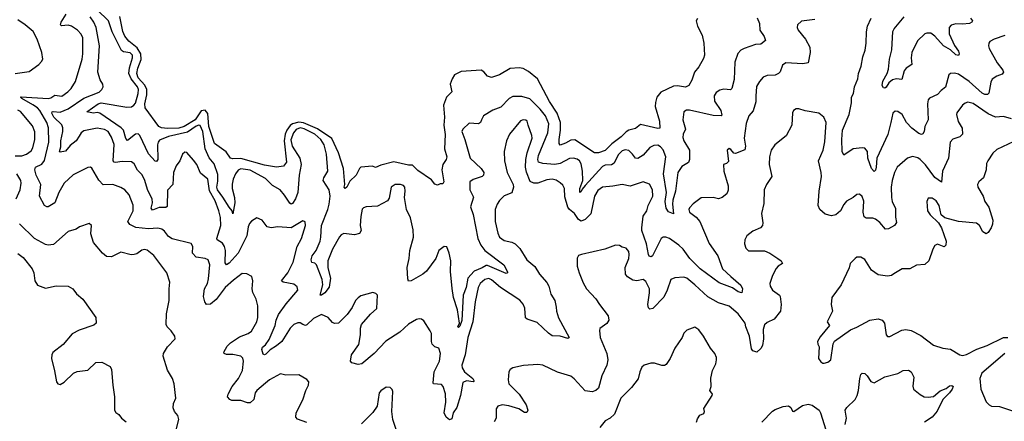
# Model space of a CAD drawing. Extents: x 2199565 to 2323334, y 894172 to 1018966.
# Tile 32 of 256: x 2246658 to 2254122, y 914990 to 918033. Entities that reach past the tile are written whole.
import ezdxf

# ---------------------------------------------------------------- set-up
doc = ezdxf.new("R2010")
doc.units = 0

msp = doc.modelspace()

# ---------------------------------------------------------------- linework, layer by layer
at = {"layer": '0CON10XD'}
for points in [[(2249610.9, 916225), (2249614.4, 916285), (2249642.7, 916385), (2249641.2, 916441.2), (2249621.5, 916531.5), (2249590, 916595), (2249574, 916685), (2249580.8, 916735), (2249577.1, 916765), (2249566.8, 916776.8), (2249545, 916785.5), (2249505, 916785.7), (2249474.4, 916765), (2249458, 916682), (2249445, 916660.6), (2249369.3, 916620.7), (2249283.6, 916616.4), (2249265, 916608.8), (2249255, 916596.7), (2249243, 916543), (2249240, 916475), (2249245.8, 916435), (2249235, 916413.3), (2249195, 916402.5), (2249115, 916413.1), (2249095, 916402.9), (2249082.4, 916387.6), (2249029.3, 916295), (2248993.7, 916206.3), (2248993.8, 916153.8), (2249014, 916075), (2249003.1, 916006.9), (2248970.6, 915965), (2248945, 915945.8), (2248936.4, 915946.4), (2248956, 916025), (2248950.8, 916065), (2248907.5, 916175), (2248895, 916187.5), (2248873.5, 916193.5), (2248867.1, 916215), (2248875, 916244.3), (2248906.7, 916285), (2248934.6, 916354.6), (2248941.7, 916385), (2248944.7, 916475), (2248994, 916595), (2249003.5, 916635), (2249010.4, 916695), (2249005.2, 916745), (2248959.5, 916815), (2248964.5, 916835), (2248993.8, 916886.2), (2248985, 917013.3), (2248965.3, 917085), (2248941.2, 917125), (2248895, 917164.7), (2248815, 917207.5), (2248785, 917215.1), (2248755, 917201.9), (2248734, 917176), (2248714.1, 917124.1), (2248724.1, 917074.1), (2248781.6, 916985), (2248791.1, 916935), (2248775.4, 916855.4), (2248766.2, 916723.8), (2248749.7, 916675), (2248725, 916640.6), (2248715, 916635.7), (2248705, 916642), (2248666.7, 916705), (2248632.8, 916745), (2248575, 916776.6), (2248521.2, 916831.2), (2248405, 916893.3), (2248335, 916902.8), (2248315, 916892.7), (2248295, 916865.4), (2248276.1, 916825), (2248267.7, 916787.7), (2248268.3, 916755), (2248285.6, 916685.6), (2248288.9, 916645), (2248275, 916562.5), (2248270, 916585), (2248245, 916613.1), (2248199.2, 916689.2), (2248157, 916745), (2248151.8, 916765), (2248159.8, 916810.2), (2248160.9, 916860.9), (2248132.1, 916942.1), (2248095, 916987.3), (2248063.9, 917053.9), (2248046.1, 917185), (2248025, 917232.2), (2248015, 917234.7), (2247995, 917226.2), (2247929.6, 917180.4), (2247785, 917149), (2247718.9, 917121.1), (2247706.8, 917105), (2247702.8, 917085), (2247705.3, 916975), (2247695, 916960), (2247685, 916960.6), (2247635, 917016.7), (2247567.8, 917155), (2247555, 917169.2), (2247535, 917166.8), (2247475, 917118.1), (2247462.4, 917132.4), (2247445.2, 917195), (2247427.8, 917215), (2247265, 917324.8), (2247245, 917329.7), (2247218, 917325), (2247167.5, 917335), (2247251.8, 917395), (2247275, 917403.8), (2247471, 917371), (2247505, 917373.3), (2247524.3, 917385.7), (2247535, 917401.8), (2247555.7, 917475), (2247558.1, 917505), (2247551.5, 917525), (2247502.1, 917585), (2247485.8, 917625), (2247490.8, 917669.2), (2247514.1, 917745), (2247513.1, 917765), (2247495, 917781.5), (2247445, 917790), (2247430.3, 917800.3), (2247360.2, 917940.2), (2247330.3, 918025), (2247245, 918106.9)], [(2246625, 917624.4), (2246730.5, 917639.5), (2246803.8, 917695), (2246824.3, 917715.7), (2246833.8, 917735), (2246825.5, 917785.5), (2246790, 917885), (2246759.2, 917945), (2246700.8, 917995), (2246645, 918031.1)], [(2248835, 914980.8), (2248765, 915006.2), (2248750.8, 915020.8), (2248754.4, 915055), (2248805, 915152), (2248827.8, 915225), (2248847.9, 915265), (2248850, 915290), (2248835, 915307.5), (2248773, 915343), (2248675, 915338.8), (2248635, 915348.8), (2248550.6, 915305), (2248520.6, 915279.4), (2248455, 915224.3), (2248443.5, 915205), (2248434, 915156), (2248405, 915131.2), (2248385, 915130.8), (2248335, 915148.8), (2248265, 915148.5), (2248250, 915155), (2248234, 915175), (2248237.5, 915195), (2248269.4, 915255), (2248315.6, 915315), (2248348.1, 915375), (2248355.6, 915445), (2248349.1, 915469.1), (2248334, 915485), (2248275, 915495.3), (2248225, 915495.6), (2248208, 915505), (2248205.7, 915515), (2248231.5, 915558.5), (2248255.7, 915584.3), (2248325, 915629.3), (2248390, 915655), (2248415, 915672.9), (2248456.2, 915743.8), (2248463.2, 915776.8), (2248463.1, 915865), (2248450, 915915), (2248425, 915967.5), (2248420.8, 915995), (2248424.5, 916055), (2248416.6, 916086.6), (2248378.8, 916108.8), (2248345, 916110), (2248279.9, 916060.1), (2248215.3, 916005), (2248148, 915912), (2248105, 915878.9), (2248075, 915876), (2248060.6, 915895), (2248050.4, 915935), (2248058.2, 915995), (2248080.9, 916035), (2248090.1, 916069.9), (2248099.1, 916175), (2248085.6, 916215), (2248065, 916224.6), (2247995, 916234.5), (2247967.3, 916265), (2247969.4, 916315), (2247957.3, 916337.3), (2247815, 916372.2), (2247785, 916390.6), (2247755, 916430), (2247735, 916445.5), (2247705, 916452.7), (2247635, 916447.5), (2247538.2, 916458.2), (2247492.1, 916482.1), (2247478.1, 916505), (2247518.8, 916585), (2247518.3, 916628.3), (2247487.1, 916707.1), (2247454.4, 916745), (2247425, 916762.1), (2247365, 916784.5), (2247292.1, 916782.1), (2247257.3, 916817.2), (2247205, 916908.8), (2247195, 916915.8), (2247175, 916914.2), (2247062.4, 916857.6), (2246994.2, 916795), (2246954.6, 916725), (2246923.4, 916646.6), (2246875, 916616.2), (2246864.2, 916614.2), (2246846.7, 916625), (2246807.1, 916695), (2246819.1, 916785), (2246784.1, 916855), (2246772.9, 916895), (2246778.8, 916915), (2246825, 916939.2), (2246845, 916967.5), (2246880.2, 917105), (2246875.8, 917215), (2246865, 917255.5), (2246810.4, 917345), (2246794.2, 917365), (2246758.6, 917388.6), (2246673.6, 917435), (2246664.4, 917445), (2246670, 917450), (2246875, 917435.9), (2246895, 917440.9), (2246925, 917462.1), (2246976.7, 917453.3), (2247023.4, 917486.6), (2247047.3, 917512.7), (2247080, 917565), (2247130.6, 917735), (2247137.1, 917775), (2247136.7, 917895), (2247124.7, 917924.7), (2247095.6, 917955), (2247051.9, 917985), (2247025, 917991.4), (2246975.5, 917985.5), (2246967.8, 917995), (2246973.2, 918015), (2247009.2, 918075)], [(2252239.4, 917410.6), (2252218, 917342), (2252185, 917303.8), (2252164.5, 917245.5), (2252149.6, 917135), (2252160, 917075), (2252155, 917046.2), (2252085, 917020), (2252071.7, 917021.7), (2252049.3, 917049.3), (2252035, 917057.5), (2252020, 917045), (2252031.7, 916958.3), (2252017, 916943), (2251992.5, 916935), (2251996, 916885), (2252028.6, 916775), (2252027.7, 916742.3), (2252018.8, 916715), (2251983.6, 916686.4), (2251955, 916676.7), (2251915, 916686), (2251825, 916684), (2251762.4, 916637.6), (2251735, 916607.5), (2251731.2, 916595), (2251735, 916574.2), (2251786, 916536), (2251814.4, 916505), (2251885, 916337.5), (2251949.6, 916245), (2251985.3, 916145.3), (2252048.4, 916088.4), (2252125, 916021.2), (2252136.9, 915995), (2252132.5, 915965), (2252105, 915970.8), (2252060.5, 916000.5), (2251960.5, 916040.5), (2251815, 916144.5), (2251736.7, 916225), (2251686.2, 916295), (2251655, 916324.5), (2251585, 916375.4), (2251556.7, 916386.7), (2251535, 916386.4), (2251520, 916375), (2251455, 916244), (2251445, 916236), (2251430.9, 916240.9), (2251423.9, 916253.9), (2251410, 916335), (2251374.8, 916434.8), (2251372.9, 916455), (2251384.1, 916545), (2251411.8, 916585), (2251423.3, 916625), (2251458.2, 916695), (2251455.4, 916745), (2251432.5, 916787.5), (2251385, 916804.4), (2251285, 916772.9), (2251225.7, 916785.7), (2251155, 916771.4), (2251075, 916764.4), (2251041.1, 916738.9), (2251015, 916696), (2250987, 916563), (2250945, 916519.4), (2250915, 916505.8), (2250895, 916518.6), (2250864.4, 916565), (2250824.7, 916594.7), (2250812.3, 916612.3), (2250790.2, 916690.2), (2250788.1, 916755), (2250775, 916780), (2250755, 916797.5), (2250725, 916817.1), (2250695, 916825.6), (2250655, 916820), (2250585, 916793.5), (2250555.4, 916795.4), (2250527.9, 916807.9), (2250498.7, 916878.7), (2250492.7, 916915), (2250494.1, 916975), (2250504.3, 917025.7), (2250542.5, 917135), (2250541.5, 917155), (2250513.3, 917235), (2250505, 917263.8), (2250495, 917272.5), (2250475, 917275.7), (2250455, 917265.8), (2250372.2, 917165), (2250347.3, 917115), (2250330.9, 917035), (2250332.9, 916965), (2250353.3, 916875), (2250399.2, 916785), (2250402.5, 916765), (2250388.9, 916721.1), (2250330.9, 916699.1), (2250296, 916664), (2250277.5, 916635), (2250262.1, 916595), (2250261.5, 916505), (2250281.9, 916415), (2250294.6, 916384.6), (2250330.6, 916360.6), (2250388, 916348), (2250415, 916334.2), (2250449.5, 916299.5), (2250501.1, 916215), (2250564, 916164), (2250599.5, 916105), (2250653.2, 916043.2), (2250669.6, 916015), (2250685, 915953.3), (2250714.6, 915904.6), (2250724.4, 915855.6), (2250727.1, 915825), (2250743.1, 915775), (2250822, 915625), (2250812, 915618), (2250755, 915634.4), (2250695, 915638.9), (2250667.3, 915657.3), (2250579.8, 915739.8), (2250505, 915764.4), (2250493.4, 915773.4), (2250487.2, 915847.2), (2250475, 915878.8), (2250449.4, 915909.4), (2250304, 916004), (2250235, 916062.9), (2250215, 916072.5), (2250185, 916065.9), (2250147.7, 916035), (2250132.5, 916005), (2250110.3, 915895), (2250092.9, 915745), (2250056.3, 915625), (2250034.8, 915495), (2250010.9, 915415), (2250011.8, 915395), (2250029.6, 915365), (2250091.8, 915315), (2250104.2, 915295), (2250095, 915290.4), (2250045, 915297.5), (2250018.1, 915285), (2249999.6, 915185), (2249971.2, 915095), (2249944.4, 915055), (2249935, 915009.2), (2249915, 915000.8), (2249891.1, 915021.1), (2249875.3, 915055), (2249888.2, 915135), (2249885, 915197.5), (2249867.1, 915255), (2249855, 915270), (2249795, 915273.3), (2249791.7, 915281.7), (2249800.8, 915365), (2249841.1, 915445), (2249849.2, 915505), (2249835, 915543.3), (2249804.2, 915554.2), (2249786, 915575), (2249779.2, 915595), (2249778.9, 915655), (2249770.6, 915675), (2249722.1, 915752.1), (2249705, 915764), (2249685, 915766), (2249665, 915760.8), (2249605, 915725.5), (2249540, 915665), (2249433, 915597), (2249345.6, 915505), (2249252.5, 915425), (2249225, 915419.5), (2249175, 915434), (2249166.2, 915445), (2249172.5, 915495), (2249228.6, 915571.4), (2249242.2, 915645), (2249241.2, 915695), (2249250, 915725), (2249316.9, 915803.1), (2249364.6, 915845.4), (2249370, 915945), (2249358.3, 915958.3), (2249335.8, 915965.8), (2249245, 915940), (2249222.9, 915925), (2249203.1, 915905), (2249178.5, 915851.5), (2249140.9, 915799.1), (2249075, 915734.4), (2249045, 915730.6), (2249029.6, 915739.6), (2248996.7, 915776.7), (2248945, 915799.1), (2248885, 915769.1), (2248835, 915720.4), (2248825, 915716.2), (2248805, 915724.5), (2248785, 915735.8), (2248766.8, 915736.8), (2248735, 915724), (2248708.1, 915695), (2248645, 915595.5), (2248605, 915561.2), (2248558, 915532), (2248525, 915499.4), (2248515, 915494.4), (2248505, 915498.8), (2248493.1, 915535), (2248498.7, 915551.3), (2248520.8, 915569.2), (2248549.8, 915610.2), (2248594.7, 915715), (2248602.3, 915757.7), (2248620.7, 915799.3), (2248678.8, 915881.2), (2248767.1, 915985), (2248760.3, 916010.3), (2248735, 916030), (2248655, 916044.6), (2248643.5, 916055), (2248691.5, 916115), (2248731.5, 916195), (2248761.1, 916315), (2248793.1, 916375), (2248825.6, 916475), (2248822.3, 916502.3), (2248805, 916508.8), (2248715, 916457.5), (2248615, 916462.9), (2248565, 916455.7), (2248534.2, 916464.2), (2248496.7, 916515), (2248455, 916532.5), (2248415, 916508), (2248399.7, 916490.3), (2248390.5, 916465), (2248380.4, 916395), (2248314.7, 916265), (2248245, 916189.4), (2248225, 916176.2), (2248215, 916190), (2248217.1, 916285), (2248211.2, 916315), (2248195, 916339.4), (2248155, 916364.3), (2248151.9, 916375), (2248182.6, 916475), (2248179.4, 916535), (2248167, 916585), (2248140.7, 916660.7), (2248097.5, 916737.5), (2248084.7, 916824.7), (2248029.2, 916869.2), (2248001.8, 916935), (2247975, 916969.4), (2247925, 917026.2), (2247911.2, 917028.8), (2247891.2, 917015), (2247872, 916965), (2247845, 916926.2), (2247824.4, 916875), (2247819.4, 916785), (2247777.6, 916742.4), (2247775, 916616.7), (2247765, 916611.1), (2247715, 916609.2), (2247665, 916590), (2247655.6, 916605), (2247664.2, 916645), (2247661.9, 916675), (2247629, 916739), (2247605, 916821.9), (2247585, 916859.4), (2247552, 916892), (2247525, 916940), (2247505, 916955.8), (2247435, 916958.8), (2247385, 916952.1), (2247374.1, 916954.1), (2247365.6, 916965), (2247375, 917086.7), (2247355, 917144.2), (2247330, 917185), (2247300.5, 917200.5), (2247245, 917210.8), (2247145, 917190.8), (2247125, 917175.5), (2247108.6, 917151.4), (2247086.1, 917115), (2247040.4, 917079.6), (2247005, 917036.9), (2246965, 917028.8), (2246960, 917035), (2246968.8, 917071.2), (2246969.2, 917115), (2246985.3, 917185), (2246985.4, 917215), (2246976.5, 917236.5), (2246916.6, 917295), (2246902.3, 917325), (2246904.8, 917335.2), (2246913.1, 917336.9), (2246965, 917332.1), (2247025, 917359), (2247145, 917438.8), (2247260, 917485), (2247281.4, 917505), (2247290, 917525), (2247287.5, 917545), (2247267.9, 917577.9), (2247251.5, 917635), (2247262.8, 917835), (2247238.2, 917975), (2247221.2, 918015), (2247191.3, 918055)], [(2251795, 918042), (2251785.8, 918025), (2251795.5, 917985), (2251832.1, 917915), (2251845.2, 917855.2), (2251848.8, 917765), (2251841.7, 917738.3), (2251806.2, 917675), (2251773.6, 917635), (2251754.3, 917575.7), (2251729.6, 917535), (2251705, 917521.5), (2251645, 917532.6), (2251615, 917528.4), (2251518.6, 917485), (2251488.5, 917445), (2251476.6, 917405), (2251475.3, 917375), (2251508.2, 917265), (2251509.4, 917210.6), (2251495, 917207.8), (2251365, 917240), (2251325, 917209.4), (2251275, 917196.7), (2251255, 917184.7), (2251217.1, 917145), (2251146.4, 917093.6), (2251095, 917042.9), (2251045, 917024.6), (2251015, 917025.6), (2250865, 917123.6), (2250835, 917120.7), (2250795, 917096.5), (2250755, 917083.3), (2250748, 917095), (2250746.4, 917125), (2250757.5, 917195), (2250756.5, 917255), (2250733, 917325), (2250673.7, 917413.7), (2250584.3, 917585), (2250515, 917640.5), (2250475, 917662.5), (2250445, 917667.8), (2250375, 917663.1), (2250295, 917616.7), (2250235, 917596.2), (2250205, 917606.2), (2250177, 917637), (2250155, 917651.2), (2250005, 917640), (2249955, 917616), (2249935.7, 917584.3), (2249921.9, 917545), (2249933.8, 917486.2), (2249893.8, 917445), (2249871.3, 917385), (2249878.6, 917295), (2249874, 917235), (2249882.3, 917162.3), (2249877.1, 917055), (2249895.5, 916995), (2249890.6, 916975), (2249866, 916935), (2249858, 916895), (2249873.3, 916805), (2249865, 916790), (2249845, 916790), (2249825, 916780), (2249805, 916786.2), (2249778.9, 916818.9), (2249675, 916890.8), (2249635, 916932), (2249605, 916931.4), (2249495, 916957.1), (2249395, 916932), (2249356.1, 916913.9), (2249333.6, 916923.6), (2249245, 916916.2), (2249233.8, 916905), (2249209.2, 916855), (2249159.7, 916810.3), (2249138.8, 916765), (2249125, 916753.3), (2249118.8, 916765), (2249122.5, 916785), (2249113.9, 916905), (2249074.8, 917025), (2249024, 917134), (2248916.8, 917206.8), (2248810.7, 917250.7), (2248775, 917256.1), (2248726.1, 917243.9), (2248708.6, 917231.4), (2248683.3, 917196.7), (2248669.7, 917165), (2248663.2, 917115), (2248680.6, 916955), (2248657, 916923), (2248604.2, 916915.8), (2248515, 916931.6), (2248335, 916982.6), (2248275, 916980), (2248256.7, 916985), (2248222.5, 917032.5), (2248134.6, 917095), (2248093, 917225), (2248083.2, 917323.2), (2248065, 917349), (2248035, 917342), (2247987.6, 917275), (2247905, 917223.8), (2247865, 917211.2), (2247778.3, 917208.3), (2247733.8, 917213.8), (2247714, 917225), (2247610, 917365), (2247605.8, 917395.8), (2247621.8, 917465), (2247621.1, 917505), (2247606.3, 917536.3), (2247555, 917593.4), (2247546.9, 917625), (2247553, 917665), (2247579.3, 917730.7), (2247577.5, 917775), (2247548.8, 917818.8), (2247485, 917871.8), (2247455, 917908.2), (2247440, 917945), (2247416.2, 918056.2)], [(2252247.2, 918047.2), (2252265.4, 918005.4), (2252268.9, 917955), (2252302.5, 917905), (2252310.8, 917875), (2252275, 917848.6), (2252235, 917844.4), (2252148.8, 917815), (2252125, 917801.4), (2252103, 917777), (2252079.7, 917710.3), (2252075, 917580), (2252057.4, 917512.6), (2252045, 917502.9), (2251995, 917505.7), (2251965, 917499.2), (2251937.9, 917482.1), (2251922.9, 917457.1), (2251924.7, 917414.7), (2251973.3, 917345), (2251979.5, 917310.5), (2251974.2, 917305.8), (2251915, 917307.7), (2251735, 917348.9), (2251712.2, 917347.8), (2251693.3, 917335), (2251684.2, 917275), (2251704, 917205), (2251687.5, 917165), (2251685, 917140), (2251691.9, 917115), (2251735.4, 917045.4), (2251736.1, 916973.9), (2251727.5, 916952.5), (2251678.5, 916921.5), (2251647.7, 916875), (2251629.1, 916735), (2251607.8, 916665), (2251605.4, 916635), (2251615, 916562.5), (2251575, 916577.8), (2251558.5, 916605), (2251550.9, 916655), (2251560.3, 916725), (2251537.5, 916865), (2251555.7, 916995), (2251535, 917046.4), (2251515, 917070.4), (2251495, 917083.1), (2251465, 917081.2), (2251435, 917065.5), (2251385, 917006.7), (2251345, 916981.1), (2251325, 916984.3), (2251304.5, 917015), (2251275, 917041.2), (2251247.8, 917047.8), (2251225, 917040), (2251195, 917008.2), (2251164.8, 916945.2), (2251145, 916934.2), (2251095, 916931.2), (2251075, 916920), (2250944.2, 916775.8), (2250921.2, 916748.8), (2250915, 916732), (2250903.8, 916725), (2250903.3, 916755), (2250925.8, 916815), (2250925.2, 916885.2), (2250915, 916940.8), (2250902.7, 916962.7), (2250885, 916977.3), (2250855.3, 916985.3), (2250825, 916981.4), (2250755, 916944.8), (2250715, 916936.2), (2250623.4, 916943.4), (2250591.8, 916955), (2250586.4, 916975), (2250591.6, 917005), (2250662, 917175), (2250669.4, 917245), (2250643.8, 917305), (2250604.4, 917354.4), (2250525, 917433.9), (2250465, 917451.2), (2250395, 917451.9), (2250369.2, 917435), (2250305, 917370), (2250245, 917348.6), (2250173.8, 917305), (2250158.1, 917275), (2250150.8, 917255), (2250135, 917244.2), (2250065, 917248.8), (2250018, 917205), (2250008.6, 917185), (2250031.9, 917125), (2250071.9, 916985), (2250155.6, 916905), (2250175.4, 916875), (2250173.1, 916855), (2250164.8, 916845.2), (2250095, 916822.5), (2250070.8, 916805), (2250070, 916745), (2250097.9, 916687.9), (2250075.7, 916614.3), (2250096, 916556), (2250132, 916375), (2250153.9, 916325), (2250184.5, 916284.5), (2250327.9, 916175), (2250356.8, 916123.2), (2250355.5, 916114.5), (2250345, 916111.1), (2250205, 916170.9), (2250195, 916171.5), (2250165, 916153.4), (2250102.6, 916127.4), (2250055.2, 916074.8), (2250041.9, 916005), (2250019.5, 915945), (2250008.7, 915755), (2249995, 915710), (2249985, 915700), (2249979.2, 915705), (2249990.8, 915735), (2249975.6, 915835), (2249947.7, 915927.7), (2249935.4, 915995.4), (2249923.1, 916125), (2249925.5, 916205), (2249913.8, 916265), (2249895, 916312.5), (2249875, 916313.8), (2249835, 916284.2), (2249812.5, 916225), (2249741.7, 916128.3), (2249714.1, 916105.9), (2249625, 916053.8), (2249605, 916053.3), (2249599.5, 916069.5), (2249595.7, 916155.7), (2249610.9, 916225)], [(2252685, 918034.3), (2252585, 918022), (2252553.8, 917995), (2252551.2, 917975), (2252558, 917955), (2252615.4, 917885.4), (2252646.9, 917825), (2252649.4, 917785), (2252634.2, 917705.8), (2252595, 917698.5), (2252464.5, 917705.5), (2252441.3, 917688.7), (2252422.5, 917637.5), (2252411.2, 917625), (2252385, 917612.2), (2252325, 917610), (2252292.8, 917597.2), (2252265, 917566), (2252243.9, 917526.1), (2252237.1, 917455), (2252239.4, 917410.6)], [(2254125, 917913.6), (2254045, 917884.5), (2254012.7, 917867.3), (2254004.2, 917854.2), (2254001.9, 917835), (2254008.1, 917815), (2254066.9, 917706.9), (2254109.8, 917649.8), (2254114.3, 917635), (2254105, 917620.6), (2254063.8, 917606.2), (2254028.6, 917581.4), (2254018.9, 917561.1), (2254003.4, 917476.6), (2253995, 917465.8), (2253975, 917467.5), (2253955, 917477.8), (2253855, 917564), (2253775, 917619.6), (2253745, 917628.2), (2253713.5, 917626.5), (2253700, 917615), (2253675, 917522.5), (2253642, 917498), (2253614, 917466), (2253555, 917437.8), (2253543.5, 917425), (2253539.1, 917395), (2253545.6, 917275), (2253519.6, 917225), (2253513.5, 917185), (2253505, 917169.2), (2253495, 917164.4), (2253475, 917171.1), (2253420.4, 917210.4), (2253380, 917255), (2253347.1, 917315), (2253315, 917337.5), (2253295, 917340), (2253275.6, 917324.4), (2253262.7, 917255), (2253237.8, 917162.2), (2253155.5, 916985), (2253151.5, 916915), (2253145, 916893.8), (2253135, 916883.3), (2253113.8, 916905), (2253087.8, 916985), (2253084.2, 917035), (2253065, 917058.8), (2253045, 917063.3), (2252975, 917054), (2252905, 917007.5), (2252892.2, 917035), (2252889.1, 917125), (2252894.1, 917195), (2252944.6, 917315), (2252964.4, 917404.4), (2252964.4, 917445), (2252978.1, 917475), (2252985.4, 917525), (2253011.5, 917585), (2253016.4, 917625), (2253037.8, 917682.2), (2253049.4, 917750.6), (2253067.6, 917802.4), (2253075.5, 917854.5), (2253077.8, 917942.2), (2253085.7, 917985), (2253112, 918045)], [(2253865.7, 918045), (2253879.4, 918025), (2253875.6, 918015), (2253858.8, 918005), (2253805, 917998.4), (2253755, 918001.1), (2253719.1, 917990.9), (2253704.3, 917975), (2253702.7, 917925), (2253745, 917838.1), (2253774.5, 917795), (2253780.6, 917775), (2253775, 917760.8), (2253755, 917767.9), (2253714, 917804), (2253661.8, 917835), (2253595, 917909.6), (2253565, 917930), (2253535, 917930.9), (2253519.2, 917925), (2253463.8, 917873.8), (2253420.9, 917785), (2253415.4, 917745), (2253420, 917695), (2253378.1, 917665), (2253362.2, 917645), (2253345, 917580), (2253305, 917586.2), (2253275, 917577.3), (2253245.3, 917554.7), (2253225, 917521.1), (2253215, 917514.5), (2253205, 917515.8), (2253196.5, 917535), (2253201.4, 917568.6), (2253234.6, 917625.4), (2253245, 917657.5), (2253250.8, 917735), (2253268.1, 917805), (2253276.8, 917945), (2253286.2, 917963.8), (2253363.1, 918055)], [(2246625, 917001.5), (2246675, 917000.6), (2246710.5, 917015), (2246745, 917039.6), (2246758.5, 917061.5), (2246773.8, 917125), (2246773, 917183), (2246755, 917230), (2246665, 917338.5), (2246645, 917346.5)], [(2254175, 917283.2), (2254115, 917300.7), (2254055, 917293.5), (2253999.9, 917319.9), (2253885, 917397.3), (2253845, 917407.3), (2253825, 917401.9), (2253804.6, 917385.4), (2253762.6, 917327.4), (2253759.5, 917315), (2253771.3, 917261.3), (2253801.7, 917211.7), (2253804.5, 917165.5), (2253785.3, 917144.7), (2253732.6, 917127.4), (2253710.6, 917105), (2253697.9, 916985), (2253651.9, 916885), (2253645, 916803.3), (2253595, 916838.5), (2253525, 916932.5), (2253485, 916973.1), (2253465, 916985.5), (2253425, 916996.5), (2253387.5, 916985), (2253310.6, 916915), (2253288.2, 916875), (2253271.1, 916815), (2253263.4, 916765), (2253265.3, 916685), (2253271.8, 916655), (2253296.6, 916603.4), (2253296.5, 916536.5), (2253304.1, 916495.9), (2253290, 916475), (2253245, 916448), (2253220, 916445), (2253177.2, 916497.2), (2253145, 916522.9), (2253125, 916530), (2253075, 916528.8), (2253058.8, 916538.8), (2253050.6, 916575), (2253057.4, 916657.4), (2253044.4, 916694.4), (2253025, 916711.2), (2253005, 916708), (2252976.7, 916685), (2252925, 916658), (2252905, 916633.8), (2252880, 916585), (2252845, 916555.7), (2252812.1, 916547.9), (2252765, 916560.9), (2252724.3, 916595), (2252710, 916625), (2252717.5, 916735), (2252734.7, 916845), (2252733.4, 916875), (2252712.4, 916965), (2252748.4, 917045), (2252762.3, 917107.7), (2252770.6, 917255), (2252754.3, 917294.3), (2252715, 917324), (2252613.2, 917343.2), (2252565, 917358.8), (2252545, 917358.8), (2252524.3, 917345.7), (2252515, 917327.5), (2252510, 917235), (2252467.6, 917152.4), (2252382, 917085), (2252355.5, 917044.5), (2252341.8, 916995), (2252338.5, 916935), (2252358.9, 916845), (2252318.1, 916785), (2252301.9, 916745), (2252298.3, 916641.7), (2252282, 916565), (2252292, 916495), (2252288.8, 916475), (2252272.5, 916455), (2252215, 916432), (2252168.8, 916395), (2252154, 916365), (2252152, 916335), (2252161.7, 916301.7), (2252181.9, 916281.9), (2252305, 916281.1), (2252345.4, 916265.4), (2252404.6, 916224.6)], [(2254195, 917110.6), (2254065, 917050), (2254035, 917022), (2253996.6, 916963.4), (2253987, 916943), (2253984.2, 916895), (2253964.5, 916835.5), (2253928.9, 916805), (2253917.5, 916785), (2253921.1, 916765), (2253961.5, 916695), (2253974.5, 916655), (2254005, 916614), (2254033.9, 916515), (2254031.5, 916485), (2254020.9, 916455), (2254000.3, 916419.7), (2253985, 916410.8), (2253959.2, 916425), (2253934.1, 916474.1), (2253910.9, 916490.9), (2253773.2, 916503.2), (2253671.7, 916531.7), (2253643.9, 916553.9), (2253627.5, 916625), (2253605, 916660), (2253575, 916680.8), (2253545, 916680), (2253534, 916655), (2253538.8, 916585), (2253558.8, 916555), (2253623, 916493), (2253645.5, 916455.5), (2253680, 916355), (2253677.5, 916325), (2253665, 916312.9), (2253615, 916333.3), (2253595, 916322.9), (2253579.5, 916295), (2253548.5, 916205), (2253520.4, 916179.6), (2253455, 916172.5), (2253405, 916145.6), (2253347.5, 916145), (2253285, 916106.7), (2253265.8, 916094.2), (2253235, 916089.2), (2253165, 916099.2), (2253114, 916135), (2253065, 916216.2), (2253035, 916233.8), (2253005, 916233.3), (2252990, 916225), (2252953.8, 916185), (2252945.9, 916154.1), (2252883.8, 916025), (2252815, 915927.5), (2252808, 915875), (2252818.8, 915825), (2252780, 915745), (2252797.5, 915715), (2252725, 915630), (2252706.7, 915595), (2252707.5, 915575), (2252717.5, 915555), (2252713.3, 915465), (2252730.7, 915440.7), (2252745, 915430), (2252755, 915430), (2252785, 915437.5), (2252806.7, 915455), (2252823.6, 915576.4), (2252833.6, 915596.4), (2252955.7, 915684.3), (2253005, 915702.5), (2253103.1, 915756.9), (2253165, 915766.9), (2253196.8, 915756.8), (2253214.2, 915734.2), (2253226.7, 915645), (2253235, 915633.3), (2253253, 915633), (2253345, 915681.2), (2253375, 915686), (2253415, 915678.8), (2253489.8, 915639.8), (2253585, 915567.5), (2253655, 915543.3), (2253715, 915537.5), (2253785, 915493.3), (2253805, 915488.8), (2253835, 915496), (2253912.7, 915537.3), (2253992, 915565), (2254115, 915625.8), (2254147.5, 915625)], [(2246632.5, 916675), (2246663, 916743), (2246669.4, 916795), (2246665.6, 916815), (2246636.7, 916865)], [(2247842.5, 914915), (2247863.8, 915005), (2247855.8, 915035), (2247831.2, 915065), (2247821.7, 915091.7), (2247823.9, 915126.1), (2247842.5, 915165), (2247828.8, 915275), (2247815.6, 915315), (2247778.2, 915378.2), (2247745.6, 915485), (2247749.4, 915505), (2247778.8, 915555), (2247837.5, 915615), (2247833.3, 915635), (2247807.5, 915675), (2247776, 915706), (2247769.6, 915725), (2247770.4, 915805), (2247792.1, 915905), (2247790, 915995), (2247795.5, 916045.5), (2247774.5, 916114.5), (2247675, 916245.6), (2247625, 916286.9), (2247605, 916291.1), (2247585, 916286.9), (2247545, 916259.4), (2247525, 916253.3), (2247502.8, 916252.8), (2247425, 916272), (2247355, 916235.8), (2247315, 916240), (2247285, 916264.2), (2247216.9, 916345), (2247198.3, 916411.7), (2247203.3, 916475), (2247185, 916490), (2247112.5, 916465), (2247085, 916446.2), (2247025, 916427.5), (2246915, 916330), (2246875, 916326), (2246855, 916330), (2246771.4, 916375), (2246655.5, 916485.5)], [(2252404.6, 916224.6), (2252430.8, 916205), (2252441.2, 916185), (2252407.5, 916165), (2252392.7, 916147.3), (2252364.5, 916095), (2252344.5, 916034.5), (2252346.7, 916015), (2252364.4, 915985), (2252416.7, 915946.7), (2252422, 915935), (2252429.2, 915875), (2252425.8, 915825), (2252378, 915765), (2252325, 915740), (2252305, 915720.8), (2252293.3, 915685), (2252297.3, 915615), (2252289.5, 915565), (2252275, 915540.8), (2252245, 915514.2), (2252216.7, 915525), (2252205, 915540), (2252189.3, 915635), (2252162.9, 915705), (2252157.9, 915735), (2252105, 915803.6), (2252035, 915861.5), (2251955, 915888.9), (2251873.4, 915933.4), (2251775, 916025.4), (2251715, 916074.5), (2251693, 916083), (2251625, 916078.5), (2251595, 916065.6), (2251566.4, 915985), (2251539.6, 915930.4), (2251456.7, 915845), (2251435, 915841.2), (2251425, 915850), (2251418.6, 915875), (2251433.3, 915965), (2251431.9, 915995), (2251405, 916048.8), (2251385, 916065.8), (2251335, 916054), (2251305, 916059.2), (2251265, 916084), (2251250.8, 916105), (2251247.8, 916155), (2251274.4, 916225), (2251278.1, 916255), (2251275, 916276.7), (2251255, 916302), (2251225, 916308.8), (2251205, 916322), (2251175, 916324), (2251094.2, 916295.8), (2250916.1, 916253.9), (2250894.1, 916245.9), (2250883.9, 916226.1), (2250884.2, 916165), (2250898, 916115), (2250929.7, 916039.7), (2250955.8, 915995), (2251025, 915918), (2251054.2, 915875), (2251118.3, 915788.3), (2251123.9, 915756.1), (2251108.3, 915731.7), (2251056.2, 915693.8), (2251052.7, 915677.3), (2251058.1, 915625), (2251109.6, 915505), (2251115.4, 915455), (2251109.1, 915415), (2251071.1, 915335), (2251045, 915240.8), (2251025, 915223.3), (2250997.2, 915212.8), (2250945, 915220.9), (2250861.4, 915311.4), (2250835, 915331.9), (2250735, 915363.5), (2250623.9, 915416.1), (2250585, 915421.2), (2250477, 915413), (2250395, 915396.7), (2250375, 915382.5), (2250366.7, 915365), (2250361.2, 915305), (2250366.2, 915275), (2250443.1, 915195), (2250496.4, 915116.4), (2250510, 915075), (2250503, 915057), (2250485, 915056.7), (2250441.2, 915085), (2250365, 915108.2), (2250315, 915115.5), (2250283.3, 915105), (2250270, 915085), (2250270, 915015), (2250255, 914986.7)], [(2246645, 916262.5), (2246685, 916232), (2246752, 916145), (2246766, 916115), (2246772, 916055), (2246792.4, 916022.4), (2246855, 915999.4), (2246935, 916016.7), (2247025, 916013.8), (2247060, 915995), (2247088.8, 915955), (2247136.2, 915915), (2247236.1, 915776.1), (2247237.5, 915735), (2247221.2, 915718.8), (2247109.1, 915680.9), (2247057, 915653), (2246988, 915572), (2246908.3, 915511.7), (2246900.8, 915495), (2246899.2, 915465), (2246922.9, 915372.9), (2246938.3, 915288.3), (2246947.5, 915275), (2246965, 915268.8), (2246995, 915286.2), (2247066.2, 915355), (2247095, 915368.6), (2247175, 915377.5), (2247235, 915435.8), (2247279.7, 915439.7), (2247344.4, 915404.4), (2247353.2, 915383.2), (2247363.1, 915265), (2247377.8, 915175), (2247375.8, 915075.8), (2247386, 915056), (2247410.8, 915040.8), (2247428.8, 915015), (2247465.6, 914985.6)], [(2251787.5, 914985), (2251795, 915010), (2251813.6, 915036.4), (2251845, 915050), (2251850, 915065), (2251843, 915087), (2251906.2, 915185), (2251908.8, 915195), (2251888.8, 915225), (2251898.8, 915255), (2251896.1, 915316.1), (2251910, 915375), (2251933.8, 915425), (2251940, 915455), (2251940, 915475), (2251926.2, 915505), (2251894.3, 915544.3), (2251841.2, 915635), (2251805, 915683.3), (2251775, 915703.8), (2251715, 915681.2), (2251691.7, 915658.3), (2251678.8, 915625), (2251624.3, 915545.7), (2251590, 915465), (2251558.3, 915421.7), (2251545, 915413.8), (2251526.1, 915413.9), (2251470.3, 915430.3), (2251441.7, 915431.7), (2251392.5, 915415), (2251375, 915400), (2251358, 915365), (2251346.6, 915313.4), (2251294.5, 915245.5), (2251215.5, 915164.5), (2251166.8, 915043.2), (2251135, 915013.8), (2251095, 914993.3), (2251055, 914942.5)], [(2254126.9, 915503.1), (2253950.8, 915355), (2253936.7, 915315), (2253943.3, 915235), (2253985, 915137.5), (2254005.9, 915115.9), (2254025, 915106.2), (2254085, 915102), (2254215, 915058.9)], [(2252915.5, 914965), (2252926.7, 915015), (2252914.4, 915075), (2252927.1, 915095), (2252990.6, 915155), (2253007.5, 915185), (2253017.3, 915222.7), (2253025.3, 915314.7), (2253035, 915345.7), (2253045, 915354.3), (2253065, 915352.2), (2253083.3, 915335), (2253110.8, 915290.8), (2253135, 915281.9), (2253215, 915326.7), (2253315, 915352.9), (2253354.5, 915375.5), (2253395, 915378.1), (2253416, 915365), (2253435.7, 915325), (2253427.5, 915257.5), (2253433, 915233), (2253483.1, 915193.1), (2253515, 915176.7), (2253545, 915172.9), (2253585, 915179.2), (2253635, 915221.3), (2253680.6, 915239.4), (2253705, 915259.1), (2253725, 915262), (2253733.8, 915255), (2253727.6, 915235), (2253705, 915205.5), (2253656.2, 915155), (2253612.3, 915067.7), (2253575, 915021.4), (2253516.2, 914983.8)], [(2249562.5, 914777.5), (2249485.8, 915005), (2249480, 915065), (2249486.2, 915215), (2249480.7, 915230.7), (2249465.9, 915245.9), (2249435, 915248.8), (2249395, 915222.5), (2249383.3, 915205), (2249366.7, 915105), (2249335, 915057.5), (2249248.3, 914971.7)], [(2252284.2, 914985), (2252364, 915066), (2252385, 915080), (2252445, 915103.1), (2252485, 915108), (2252503.3, 915095), (2252515, 915067.5), (2252525, 915064), (2252591.1, 915108.9), (2252635, 915120), (2252665, 915111.8), (2252717.8, 915075), (2252729.5, 915055), (2252769.4, 914925)]]:
    msp.add_lwpolyline(points, dxfattribs=at)

doc.saveas('drawing.dxf')
